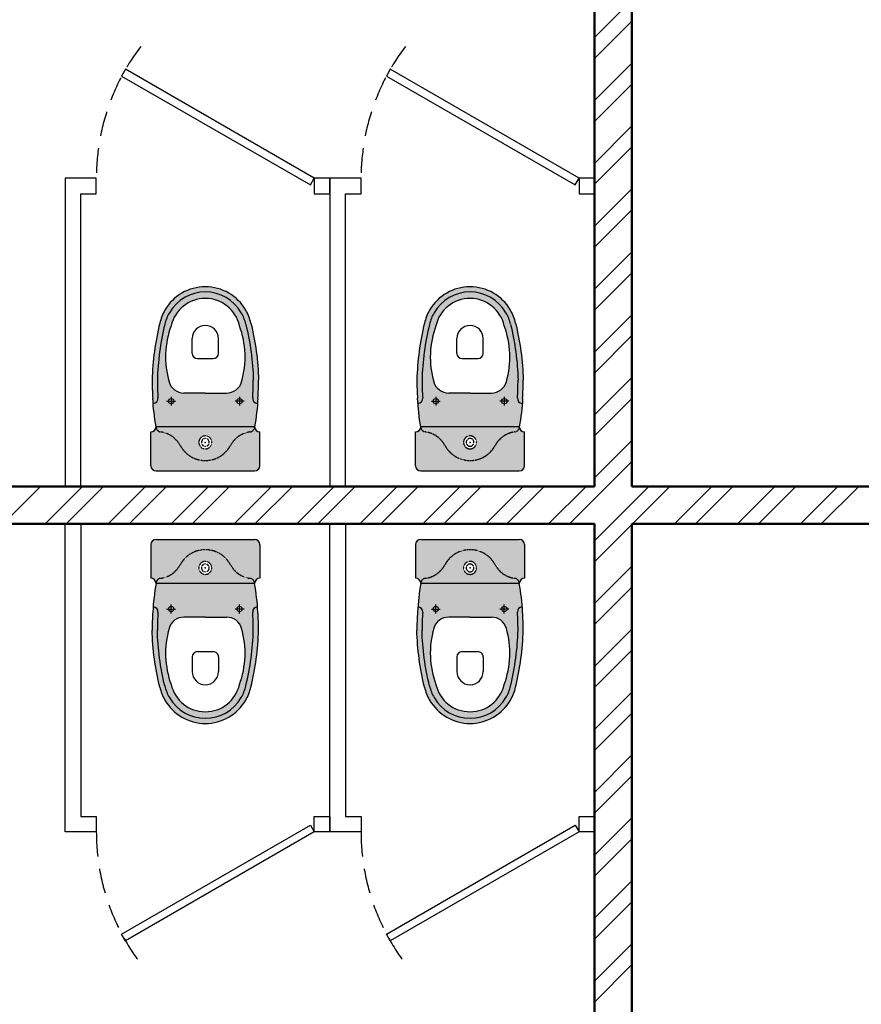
# Model space of a CAD drawing. Header units: millimetres. Extents: x 2063114 to 14983986, y -126020516 to 213791.
# Tile 69 of 256: x 2425006 to 2427709, y -1637100 to -1633937. Entities that reach past the tile are written whole.
import ezdxf

# ---------------------------------------------------------------- set-up
doc = ezdxf.new("R2010")
doc.units = ezdxf.units.MM
doc.linetypes.add('181022_4A$0$Three Roomed_3C$0$HIDDEN2', pattern=[4.7625, 3.175, -1.5875])
doc.linetypes.add('HIDDEN', pattern=[0.375, 0.25, -0.125])
doc.layers.add('сплошная_толстая', color=7, linetype='Continuous', lineweight=50)
doc.layers.add('Штриховка стен', color=7, linetype='Continuous', lineweight=9)

msp = doc.modelspace()

# ---------------------------------------------------------------- hatches: boundary and pattern name
h = msp.add_hatch(color=255)
h.dxf.hatch_style = 1
h.paths.add_polyline_path([(2425732.28896, -1634870.02908, -0.0630146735), (2425746.86843, -1634904.73162, -0.0570982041), (2425773.19837, -1635094.91852, -0.0175442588), (2425771.14864, -1635153.3167, -0.0049626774), (2425770.01125, -1635169.89604, -0.4139970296), (2425754.53115, -1635152.14875, 0.0174843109), (2425756.53987, -1635095.11421, 0.054897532), (2425732.46306, -1634915.72364, 0.0756868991), (2425717.8623, -1634878.35832, 0.2679491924), (2425602.44899, -1634811.72442, 0.2679491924), (2425487.03568, -1634878.35832, 0.0756868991), (2425472.43491, -1634915.72364, 0.054897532), (2425448.3581, -1635095.11421, 0.0174842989), (2425450.36682, -1635152.14871, -0.413997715), (2425434.88673, -1635169.89604, -0.0049626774), (2425433.74934, -1635153.3167, -0.01754426), (2425431.6996, -1635094.91852, -0.0570982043), (2425458.02955, -1634904.73161, -0.0630146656), (2425472.60901, -1634870.02908, -0.2679491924), (2425602.44899, -1634795.06594, -0.2679491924)])
h.paths.add_polyline_path([(2425717.8623, -1634878.35832, -0.0627050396), (2425730.77758, -1634909.04668, -0.0569864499), (2425756.53987, -1635095.11421, -0.0174601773), (2425754.53667, -1635152.07017, 0.4153825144), (2425770.01125, -1635169.89604, -0.0225645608), (2425760.70451, -1635244.84481), (2425444.19346, -1635244.84481, -0.0225645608), (2425434.88673, -1635169.89604, 0.4153818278), (2425450.36131, -1635152.07021, -0.0174601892), (2425448.3581, -1635095.11421, -0.0569864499), (2425474.1204, -1634909.04668, -0.0627050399), (2425487.03568, -1634878.35832, -0.2679491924), (2425602.44899, -1634811.72442, -0.2679491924)])
h.paths.add_polyline_path([(2425712.11781, -1634920.16155, -0.1593862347), (2425718.99727, -1635100.30142, -0.3349655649), (2425670.93872, -1635136.56471), (2425602.44899, -1635136.56471), (2425533.9571, -1635136.56471, -0.3349535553), (2425485.9007, -1635100.30142, -0.1593862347), (2425492.78016, -1634920.16155, -0.3504030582), (2425602.44899, -1634832.54751, -0.3504030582)], flags=16)
h.paths.add_polyline_path([(2425602.44959, -1634919.30036, 0.4142135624), (2425560.20839, -1634961.54144), (2425560.20833, -1635008.97625, 0.4142135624), (2425577.10476, -1635025.87273), (2425627.79412, -1635025.8728, 0.4142135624), (2425644.6906, -1635008.97637), (2425644.69067, -1634961.54168, 0.4142144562)], flags=0)
h.paths.add_polyline_path([(2425712.27625, -1635171.01221, 1), (2425712.27625, -1635154.11576, 1)], flags=16)
h.paths.add_polyline_path([(2425492.62233, -1635171.0119, 1), (2425492.62233, -1635154.11545, 1)], flags=16)
h.paths.add_polyline_path([(2425712.11781, -1634920.16155, -0.1593862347), (2425718.99727, -1635100.30142, -0.3349655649), (2425670.93872, -1635136.56471), (2425602.44899, -1635136.56471), (2425533.9571, -1635136.56471, -0.3349535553), (2425485.9007, -1635100.30142, -0.1593862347), (2425492.78016, -1634920.16155, -0.3504030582), (2425602.44899, -1634832.54751, -0.3504030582)], flags=0)
h = msp.add_hatch(color=255)
h.dxf.hatch_style = 1
h.paths.add_polyline_path([(2426582.28896, -1634870.02908, -0.0630146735), (2426596.86843, -1634904.73162, -0.0570982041), (2426623.19837, -1635094.91852, -0.0175442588), (2426621.14864, -1635153.3167, -0.0049626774), (2426620.01125, -1635169.89604, -0.4139970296), (2426604.53115, -1635152.14875, 0.0174843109), (2426606.53987, -1635095.11421, 0.054897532), (2426582.46306, -1634915.72364, 0.0756868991), (2426567.8623, -1634878.35832, 0.2679491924), (2426452.44899, -1634811.72442, 0.2679491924), (2426337.03568, -1634878.35832, 0.0756868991), (2426322.43491, -1634915.72364, 0.054897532), (2426298.3581, -1635095.11421, 0.0174842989), (2426300.36682, -1635152.14871, -0.413997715), (2426284.88673, -1635169.89604, -0.0049626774), (2426283.74934, -1635153.3167, -0.01754426), (2426281.6996, -1635094.91852, -0.0570982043), (2426308.02955, -1634904.73161, -0.0630146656), (2426322.60901, -1634870.02908, -0.2679491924), (2426452.44899, -1634795.06594, -0.2679491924)])
h.paths.add_polyline_path([(2426567.8623, -1634878.35832, -0.0627050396), (2426580.77758, -1634909.04668, -0.0569864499), (2426606.53987, -1635095.11421, -0.0174601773), (2426604.53667, -1635152.07017, 0.4153825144), (2426620.01125, -1635169.89604, -0.0225645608), (2426610.70451, -1635244.84481), (2426294.19346, -1635244.84481, -0.0225645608), (2426284.88673, -1635169.89604, 0.4153818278), (2426300.36131, -1635152.07021, -0.0174601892), (2426298.3581, -1635095.11421, -0.0569864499), (2426324.1204, -1634909.04668, -0.0627050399), (2426337.03568, -1634878.35832, -0.2679491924), (2426452.44899, -1634811.72442, -0.2679491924)])
h.paths.add_polyline_path([(2426562.11781, -1634920.16155, -0.1593862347), (2426568.99727, -1635100.30142, -0.3349655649), (2426520.93872, -1635136.56471), (2426452.44899, -1635136.56471), (2426383.9571, -1635136.56471, -0.3349535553), (2426335.9007, -1635100.30142, -0.1593862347), (2426342.78016, -1634920.16155, -0.3504030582), (2426452.44899, -1634832.54751, -0.3504030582)], flags=16)
h.paths.add_polyline_path([(2426452.44959, -1634919.30036, 0.4142135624), (2426410.20839, -1634961.54144), (2426410.20833, -1635008.97625, 0.4142135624), (2426427.10476, -1635025.87273), (2426477.79412, -1635025.8728, 0.4142135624), (2426494.6906, -1635008.97637), (2426494.69067, -1634961.54168, 0.4142144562)], flags=0)
h.paths.add_polyline_path([(2426562.27625, -1635171.01221, 1), (2426562.27625, -1635154.11576, 1)], flags=16)
h.paths.add_polyline_path([(2426342.62233, -1635171.0119, 1), (2426342.62233, -1635154.11545, 1)], flags=16)
h.paths.add_polyline_path([(2426562.11781, -1634920.16155, -0.1593862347), (2426568.99727, -1635100.30142, -0.3349655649), (2426520.93872, -1635136.56471), (2426452.44899, -1635136.56471), (2426383.9571, -1635136.56471, -0.3349535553), (2426335.9007, -1635100.30142, -0.1593862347), (2426342.78016, -1634920.16155, -0.3504030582), (2426452.44899, -1634832.54751, -0.3504030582)], flags=0)
h = msp.add_hatch(color=255)
h.dxf.hatch_style = 1
h.paths.add_polyline_path([(2425760.70451, -1635244.84481, -0.3775308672), (2425746.15343, -1635261.36945, 0.2428221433), (2425683.24211, -1635304.712, -0.2766753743), (2425602.44899, -1635353.1249, -0.2766720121), (2425521.65641, -1635304.71301, 0.2428271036), (2425458.74413, -1635261.36939, -0.3775237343), (2425444.19346, -1635244.84481)])
h.paths.add_polyline_path([(2425602.44899, -1635273.99714, 1), (2425602.44899, -1635315.64333, 1)], flags=0)
h.paths.add_polyline_path([(2425602.44899, -1635282.32638, 1), (2425602.44899, -1635307.31409, 1)], flags=0)
h.paths.add_polyline_path([(2425602.44899, -1635282.32638, -1), (2425602.44899, -1635307.31409, -1)], flags=0)
h.paths.add_polyline_path([(2425602.44899, -1635315.64333, -1), (2425602.44899, -1635273.99714, -1)], flags=16)
h.paths.add_polyline_path([(2425683.24211, -1635304.712, -0.2428218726), (2425746.15335, -1635261.36946, 0.3775159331), (2425760.70451, -1635244.84576, 0.4141967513), (2425777.36299, -1635261.50328), (2425777.36299, -1635369.78434, -0.4142030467), (2425760.70415, -1635386.44186), (2425444.1931, -1635386.44186, -0.4142240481), (2425427.53498, -1635369.78242), (2425427.53498, -1635261.50328, 0.4141967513), (2425444.19346, -1635244.84576, 0.3775216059), (2425458.74495, -1635261.3695, -0.2428171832), (2425521.65533, -1635304.71099, 0.2766787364), (2425602.44899, -1635353.1249, 0.2766753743)])
h = msp.add_hatch(color=255)
h.dxf.hatch_style = 1
h.paths.add_polyline_path([(2426610.70451, -1635244.84481, -0.3775308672), (2426596.15343, -1635261.36945, 0.2428221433), (2426533.24211, -1635304.712, -0.2766753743), (2426452.44899, -1635353.1249, -0.2766720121), (2426371.65641, -1635304.71301, 0.2428271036), (2426308.74413, -1635261.36939, -0.3775237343), (2426294.19346, -1635244.84481)])
h.paths.add_polyline_path([(2426452.44899, -1635273.99714, 1), (2426452.44899, -1635315.64333, 1)], flags=0)
h.paths.add_polyline_path([(2426452.44899, -1635282.32638, 1), (2426452.44899, -1635307.31409, 1)], flags=0)
h.paths.add_polyline_path([(2426452.44899, -1635282.32638, -1), (2426452.44899, -1635307.31409, -1)], flags=0)
h.paths.add_polyline_path([(2426452.44899, -1635315.64333, -1), (2426452.44899, -1635273.99714, -1)], flags=16)
h.paths.add_polyline_path([(2426533.24211, -1635304.712, -0.2428218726), (2426596.15335, -1635261.36946, 0.3775159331), (2426610.70451, -1635244.84576, 0.4141967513), (2426627.36299, -1635261.50328), (2426627.36299, -1635369.78434, -0.4142030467), (2426610.70415, -1635386.44186), (2426294.1931, -1635386.44186, -0.4142240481), (2426277.53498, -1635369.78242), (2426277.53498, -1635261.50328, 0.4141967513), (2426294.19346, -1635244.84576, 0.3775216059), (2426308.74495, -1635261.3695, -0.2428171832), (2426371.65533, -1635304.71099, 0.2766787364), (2426452.44899, -1635353.1249, 0.2766753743)])
h = msp.add_hatch(color=255)
h.dxf.hatch_style = 1
h.paths.add_polyline_path([(2425760.70451, -1635748.03888, 0.3775308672), (2425746.15343, -1635731.51424, -0.2428221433), (2425683.24211, -1635688.17169, 0.2766753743), (2425602.44899, -1635639.75878, 0.2766720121), (2425521.65641, -1635688.17068, -0.2428271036), (2425458.74413, -1635731.51429, 0.3775237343), (2425444.19346, -1635748.03888)])
h.paths.add_polyline_path([(2425602.44899, -1635718.88654, -1), (2425602.44899, -1635677.24035, -1)], flags=0)
h.paths.add_polyline_path([(2425602.44899, -1635710.5573, -1), (2425602.44899, -1635685.56959, -1)], flags=0)
h.paths.add_polyline_path([(2425602.44899, -1635710.5573, 1), (2425602.44899, -1635685.56959, 1)], flags=0)
h.paths.add_polyline_path([(2425602.44899, -1635677.24035, 1), (2425602.44899, -1635718.88654, 1)], flags=16)
h.paths.add_polyline_path([(2425683.24211, -1635688.17169, 0.2428218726), (2425746.15335, -1635731.51423, -0.3775159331), (2425760.70451, -1635748.03792, -0.4141967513), (2425777.36299, -1635731.3804), (2425777.36299, -1635623.09934, 0.4142030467), (2425760.70415, -1635606.44183), (2425444.1931, -1635606.44183, 0.4142240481), (2425427.53498, -1635623.10126), (2425427.53498, -1635731.3804, -0.4141967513), (2425444.19346, -1635748.03792, -0.3775216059), (2425458.74495, -1635731.51418, 0.2428171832), (2425521.65533, -1635688.17269, -0.2766787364), (2425602.44899, -1635639.75878, -0.2766753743)])
h = msp.add_hatch(color=255)
h.dxf.hatch_style = 1
h.paths.add_polyline_path([(2426610.70451, -1635748.03888, 0.3775308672), (2426596.15343, -1635731.51424, -0.2428221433), (2426533.24211, -1635688.17169, 0.2766753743), (2426452.44899, -1635639.75878, 0.2766720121), (2426371.65641, -1635688.17068, -0.2428271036), (2426308.74413, -1635731.51429, 0.3775237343), (2426294.19346, -1635748.03888)])
h.paths.add_polyline_path([(2426452.44899, -1635718.88654, -1), (2426452.44899, -1635677.24035, -1)], flags=0)
h.paths.add_polyline_path([(2426452.44899, -1635710.5573, -1), (2426452.44899, -1635685.56959, -1)], flags=0)
h.paths.add_polyline_path([(2426452.44899, -1635710.5573, 1), (2426452.44899, -1635685.56959, 1)], flags=0)
h.paths.add_polyline_path([(2426452.44899, -1635677.24035, 1), (2426452.44899, -1635718.88654, 1)], flags=16)
h.paths.add_polyline_path([(2426533.24211, -1635688.17169, 0.2428218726), (2426596.15335, -1635731.51423, -0.3775159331), (2426610.70451, -1635748.03792, -0.4141967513), (2426627.36299, -1635731.3804), (2426627.36299, -1635623.09934, 0.4142030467), (2426610.70415, -1635606.44183), (2426294.1931, -1635606.44183, 0.4142240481), (2426277.53498, -1635623.10126), (2426277.53498, -1635731.3804, -0.4141967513), (2426294.19346, -1635748.03792, -0.3775216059), (2426308.74495, -1635731.51418, 0.2428171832), (2426371.65533, -1635688.17269, -0.2766787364), (2426452.44899, -1635639.75878, -0.2766753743)])
h = msp.add_hatch(color=255)
h.dxf.hatch_style = 1
h.paths.add_polyline_path([(2425732.28896, -1636122.8546, 0.0630146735), (2425746.86843, -1636088.15207, 0.0570982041), (2425773.19837, -1635897.96516, 0.0175442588), (2425771.14864, -1635839.56699, 0.0049626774), (2425770.01125, -1635822.98765, 0.4139970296), (2425754.53115, -1635840.73493, -0.0174843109), (2425756.53987, -1635897.76947, -0.054897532), (2425732.46306, -1636077.16004, -0.0756868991), (2425717.8623, -1636114.52536, -0.2679491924), (2425602.44899, -1636181.15927, -0.2679491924), (2425487.03568, -1636114.52536, -0.0756868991), (2425472.43491, -1636077.16004, -0.054897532), (2425448.3581, -1635897.76947, -0.0174842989), (2425450.36682, -1635840.73497, 0.413997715), (2425434.88673, -1635822.98765, 0.0049626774), (2425433.74934, -1635839.56699, 0.01754426), (2425431.6996, -1635897.96517, 0.0570982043), (2425458.02955, -1636088.15207, 0.0630146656), (2425472.60901, -1636122.8546, 0.2679491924), (2425602.44899, -1636197.81774, 0.2679491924)])
h.paths.add_polyline_path([(2425717.8623, -1636114.52536, 0.0627050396), (2425730.77758, -1636083.83701, 0.0569864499), (2425756.53987, -1635897.76947, 0.0174601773), (2425754.53667, -1635840.81351, -0.4153825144), (2425770.01125, -1635822.98765, 0.0225645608), (2425760.70451, -1635748.03888), (2425444.19346, -1635748.03888, 0.0225645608), (2425434.88673, -1635822.98765, -0.4153818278), (2425450.36131, -1635840.81347, 0.0174601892), (2425448.3581, -1635897.76947, 0.0569864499), (2425474.1204, -1636083.83701, 0.0627050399), (2425487.03568, -1636114.52536, 0.2679491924), (2425602.44899, -1636181.15927, 0.2679491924)])
h.paths.add_polyline_path([(2425712.11781, -1636072.72213, 0.1593862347), (2425718.99727, -1635892.58226, 0.3349655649), (2425670.93872, -1635856.31897), (2425602.44899, -1635856.31897), (2425533.9571, -1635856.31897, 0.3349535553), (2425485.9007, -1635892.58226, 0.1593862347), (2425492.78016, -1636072.72213, 0.3504030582), (2425602.44899, -1636160.33617, 0.3504030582)], flags=16)
h.paths.add_polyline_path([(2425602.44959, -1636073.58332, -0.4142135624), (2425560.20839, -1636031.34225), (2425560.20833, -1635983.90743, -0.4142135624), (2425577.10476, -1635967.01095), (2425627.79412, -1635967.01088, -0.4142135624), (2425644.6906, -1635983.90731), (2425644.69067, -1636031.342, -0.4142144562)], flags=0)
h.paths.add_polyline_path([(2425712.27625, -1635821.87147, -1), (2425712.27625, -1635838.76793, -1)], flags=16)
h.paths.add_polyline_path([(2425492.62233, -1635821.87178, -1), (2425492.62233, -1635838.76823, -1)], flags=16)
h.paths.add_polyline_path([(2425712.11781, -1636072.72213, 0.1593862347), (2425718.99727, -1635892.58226, 0.3349655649), (2425670.93872, -1635856.31897), (2425602.44899, -1635856.31897), (2425533.9571, -1635856.31897, 0.3349535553), (2425485.9007, -1635892.58226, 0.1593862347), (2425492.78016, -1636072.72213, 0.3504030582), (2425602.44899, -1636160.33617, 0.3504030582)], flags=0)
h = msp.add_hatch(color=255)
h.dxf.hatch_style = 1
h.paths.add_polyline_path([(2426582.28896, -1636122.8546, 0.0630146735), (2426596.86843, -1636088.15207, 0.0570982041), (2426623.19837, -1635897.96516, 0.0175442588), (2426621.14864, -1635839.56699, 0.0049626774), (2426620.01125, -1635822.98765, 0.4139970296), (2426604.53115, -1635840.73493, -0.0174843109), (2426606.53987, -1635897.76947, -0.054897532), (2426582.46306, -1636077.16004, -0.0756868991), (2426567.8623, -1636114.52536, -0.2679491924), (2426452.44899, -1636181.15927, -0.2679491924), (2426337.03568, -1636114.52536, -0.0756868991), (2426322.43491, -1636077.16004, -0.054897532), (2426298.3581, -1635897.76947, -0.0174842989), (2426300.36682, -1635840.73497, 0.413997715), (2426284.88673, -1635822.98765, 0.0049626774), (2426283.74934, -1635839.56699, 0.01754426), (2426281.6996, -1635897.96517, 0.0570982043), (2426308.02955, -1636088.15207, 0.0630146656), (2426322.60901, -1636122.8546, 0.2679491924), (2426452.44899, -1636197.81774, 0.2679491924)])
h.paths.add_polyline_path([(2426567.8623, -1636114.52536, 0.0627050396), (2426580.77758, -1636083.83701, 0.0569864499), (2426606.53987, -1635897.76947, 0.0174601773), (2426604.53667, -1635840.81351, -0.4153825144), (2426620.01125, -1635822.98765, 0.0225645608), (2426610.70451, -1635748.03888), (2426294.19346, -1635748.03888, 0.0225645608), (2426284.88673, -1635822.98765, -0.4153818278), (2426300.36131, -1635840.81347, 0.0174601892), (2426298.3581, -1635897.76947, 0.0569864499), (2426324.1204, -1636083.83701, 0.0627050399), (2426337.03568, -1636114.52536, 0.2679491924), (2426452.44899, -1636181.15927, 0.2679491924)])
h.paths.add_polyline_path([(2426562.11781, -1636072.72213, 0.1593862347), (2426568.99727, -1635892.58226, 0.3349655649), (2426520.93872, -1635856.31897), (2426452.44899, -1635856.31897), (2426383.9571, -1635856.31897, 0.3349535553), (2426335.9007, -1635892.58226, 0.1593862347), (2426342.78016, -1636072.72213, 0.3504030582), (2426452.44899, -1636160.33617, 0.3504030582)], flags=16)
h.paths.add_polyline_path([(2426452.44959, -1636073.58332, -0.4142135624), (2426410.20839, -1636031.34225), (2426410.20833, -1635983.90743, -0.4142135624), (2426427.10476, -1635967.01095), (2426477.79412, -1635967.01088, -0.4142135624), (2426494.6906, -1635983.90731), (2426494.69067, -1636031.342, -0.4142144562)], flags=0)
h.paths.add_polyline_path([(2426562.27625, -1635821.87147, -1), (2426562.27625, -1635838.76793, -1)], flags=16)
h.paths.add_polyline_path([(2426342.62233, -1635821.87178, -1), (2426342.62233, -1635838.76823, -1)], flags=16)
h.paths.add_polyline_path([(2426562.11781, -1636072.72213, 0.1593862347), (2426568.99727, -1635892.58226, 0.3349655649), (2426520.93872, -1635856.31897), (2426452.44899, -1635856.31897), (2426383.9571, -1635856.31897, 0.3349535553), (2426335.9007, -1635892.58226, 0.1593862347), (2426342.78016, -1636072.72213, 0.3504030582), (2426452.44899, -1636160.33617, 0.3504030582)], flags=0)

# ---------------------------------------------------------------- linework, layer by layer
at = {"ltscale": 150}
for p, q in [((2425346.2312, -1634096.44186), (2425333.7312, -1634118.09249)), ((2425333.7312, -1634118.09249), (2425939.94899, -1634468.09249)), ((2425952.44899, -1634446.44186), (2425346.2312, -1634096.44186)), ((2426196.2312, -1634096.44186), (2426183.7312, -1634118.09249)), ((2426183.7312, -1634118.09249), (2426789.94899, -1634468.09249)), ((2426802.44899, -1634446.44186), (2426196.2312, -1634096.44186)), ((2425252.44899, -1634446.44186), (2425152.44899, -1634446.44186)), ((2425152.44899, -1634446.44186), (2425152.44899, -1635436.44186)), ((2425252.44899, -1634496.44186), (2425252.44899, -1634446.44186)), ((2425939.94899, -1634468.09249), (2425952.44899, -1634446.44186)), ((2426002.44899, -1634446.44186), (2425952.44899, -1634446.44186)), ((2425952.44899, -1634446.44186), (2425952.44899, -1634496.44186)), ((2426102.44899, -1634446.44186), (2426002.44899, -1634446.44186)), ((2426002.44899, -1634446.44186), (2426002.44899, -1635436.44186)), ((2426002.44899, -1634496.44186), (2426002.44899, -1634446.44186)), ((2426102.44899, -1634496.44186), (2426102.44899, -1634446.44186)), ((2426789.94899, -1634468.09249), (2426802.44899, -1634446.44186)), ((2426852.44899, -1634446.44186), (2426802.44899, -1634446.44186)), ((2426802.44899, -1634446.44186), (2426802.44899, -1634496.44186)), ((2426852.44899, -1634496.44186), (2426852.44899, -1634446.44186)), ((2425202.44899, -1635436.44186), (2425202.44899, -1634496.44186)), ((2425202.44899, -1634496.44186), (2425252.44899, -1634496.44186)), ((2425952.44899, -1634496.44186), (2426002.44899, -1634496.44186)), ((2426052.44899, -1635436.44186), (2426052.44899, -1634496.44186)), ((2426052.44899, -1634496.44186), (2426102.44899, -1634496.44186)), ((2426802.44899, -1634496.44186), (2426852.44899, -1634496.44186)), ((2425152.44899, -1635436.44186), (2425202.44899, -1635436.44186)), ((2426002.44899, -1635436.44186), (2426052.44899, -1635436.44186)), ((2425152.44899, -1636546.44183), (2425152.44899, -1635556.44183)), ((2425152.44899, -1635556.44183), (2425202.44899, -1635556.44183)), ((2425202.44899, -1635556.44183), (2425202.44899, -1636496.44183)), ((2426002.44899, -1636546.44183), (2426002.44899, -1635556.44183)), ((2426002.44899, -1635556.44183), (2426052.44899, -1635556.44183)), ((2426052.44899, -1635556.44183), (2426052.44899, -1636496.44183)), ((2425202.44899, -1636496.44183), (2425252.44899, -1636496.44183)), ((2425252.44899, -1636496.44183), (2425252.44899, -1636546.44183)), ((2425333.7312, -1636874.79119), (2425939.94899, -1636524.79119)), ((2425939.94899, -1636524.79119), (2425952.44899, -1636546.44183)), ((2425952.44899, -1636546.44183), (2425952.44899, -1636496.44183)), ((2425952.44899, -1636496.44183), (2426002.44899, -1636496.44183)), ((2426002.44899, -1636496.44183), (2426002.44899, -1636546.44183)), ((2426052.44899, -1636496.44183), (2426102.44899, -1636496.44183)), ((2426102.44899, -1636496.44183), (2426102.44899, -1636546.44183)), ((2426183.7312, -1636874.79119), (2426789.94899, -1636524.79119)), ((2426789.94899, -1636524.79119), (2426802.44899, -1636546.44183)), ((2426802.44899, -1636546.44183), (2426802.44899, -1636496.44183)), ((2426802.44899, -1636496.44183), (2426852.44899, -1636496.44183)), ((2426852.44899, -1636496.44183), (2426852.44899, -1636546.44183)), ((2425252.44899, -1636546.44183), (2425152.44899, -1636546.44183)), ((2425952.44899, -1636546.44183), (2425346.2312, -1636896.44183)), ((2426002.44899, -1636546.44183), (2425952.44899, -1636546.44183)), ((2426102.44899, -1636546.44183), (2426002.44899, -1636546.44183)), ((2426802.44899, -1636546.44183), (2426196.2312, -1636896.44183)), ((2426852.44899, -1636546.44183), (2426802.44899, -1636546.44183)), ((2425346.2312, -1636896.44183), (2425333.7312, -1636874.79119)), ((2426196.2312, -1636896.44183), (2426183.7312, -1636874.79119))]:
    msp.add_line(p, q, dxfattribs=at)
at = {"color": 0}
for p, q in [((2425560.20833, -1635008.97625), (2425560.20839, -1634961.54144)), ((2425644.6906, -1635008.97637), (2425644.69067, -1634961.54155)), ((2426410.20833, -1635008.97625), (2426410.20839, -1634961.54144)), ((2426494.6906, -1635008.97637), (2426494.69067, -1634961.54155)), ((2425577.10476, -1635025.87273), (2425627.79412, -1635025.8728)), ((2426427.10476, -1635025.87273), (2426477.79412, -1635025.8728)), ((2425478.26035, -1635162.56366), (2425506.98432, -1635162.5637)), ((2425492.62235, -1635148.20169), (2425492.62231, -1635176.92566)), ((2425602.44899, -1635136.56471), (2425533.95818, -1635136.56471)), ((2425602.44899, -1635136.56471), (2425670.9398, -1635136.56471)), ((2425726.63823, -1635162.564), (2425697.91426, -1635162.56396)), ((2425712.27627, -1635148.202), (2425712.27623, -1635176.92597)), ((2426328.26035, -1635162.56366), (2426356.98432, -1635162.5637)), ((2426342.62235, -1635148.20169), (2426342.62231, -1635176.92566)), ((2426452.44899, -1635136.56471), (2426383.95818, -1635136.56471)), ((2426452.44899, -1635136.56471), (2426520.9398, -1635136.56471)), ((2426576.63823, -1635162.564), (2426547.91426, -1635162.56396)), ((2426562.27627, -1635148.202), (2426562.27623, -1635176.92597)), ((2425760.70451, -1635244.84481), (2425444.19346, -1635244.84481)), ((2426610.70451, -1635244.84481), (2426294.19346, -1635244.84481)), ((2425427.53498, -1635369.78338), (2425427.53498, -1635261.50328)), ((2425427.53498, -1635369.78338), (2425427.53498, -1635261.50328)), ((2425777.36299, -1635369.78338), (2425777.36299, -1635261.50328)), ((2426277.53498, -1635369.78338), (2426277.53498, -1635261.50328)), ((2426277.53498, -1635369.78338), (2426277.53498, -1635261.50328)), ((2426627.36299, -1635369.78338), (2426627.36299, -1635261.50328)), ((2425444.19346, -1635386.44186), (2425760.70451, -1635386.44186)), ((2426294.19346, -1635386.44186), (2426610.70451, -1635386.44186)), ((2425444.19346, -1635606.44183), (2425760.70451, -1635606.44183)), ((2426294.19346, -1635606.44183), (2426610.70451, -1635606.44183)), ((2425427.53498, -1635623.1003), (2425427.53498, -1635731.3804)), ((2425427.53498, -1635623.1003), (2425427.53498, -1635731.3804)), ((2425777.36299, -1635623.1003), (2425777.36299, -1635731.3804)), ((2426277.53498, -1635623.1003), (2426277.53498, -1635731.3804)), ((2426277.53498, -1635623.1003), (2426277.53498, -1635731.3804)), ((2426627.36299, -1635623.1003), (2426627.36299, -1635731.3804)), ((2425760.70451, -1635748.03888), (2425444.19346, -1635748.03888)), ((2426610.70451, -1635748.03888), (2426294.19346, -1635748.03888)), ((2425492.62235, -1635844.68199), (2425492.62231, -1635815.95802)), ((2425712.27627, -1635844.68168), (2425712.27623, -1635815.95771)), ((2426342.62235, -1635844.68199), (2426342.62231, -1635815.95802)), ((2426562.27627, -1635844.68168), (2426562.27623, -1635815.95771)), ((2425478.26035, -1635830.32003), (2425506.98432, -1635830.31999)), ((2425602.44899, -1635856.31897), (2425533.95818, -1635856.31897)), ((2425602.44899, -1635856.31897), (2425670.9398, -1635856.31897)), ((2425726.63823, -1635830.31968), (2425697.91426, -1635830.31972)), ((2426328.26035, -1635830.32003), (2426356.98432, -1635830.31999)), ((2426452.44899, -1635856.31897), (2426383.95818, -1635856.31897)), ((2426452.44899, -1635856.31897), (2426520.9398, -1635856.31897)), ((2426576.63823, -1635830.31968), (2426547.91426, -1635830.31972)), ((2425560.20833, -1635983.90743), (2425560.20839, -1636031.34225)), ((2425577.10476, -1635967.01095), (2425627.79412, -1635967.01088)), ((2425644.6906, -1635983.90731), (2425644.69067, -1636031.34213)), ((2426410.20833, -1635983.90743), (2426410.20839, -1636031.34225)), ((2426427.10476, -1635967.01095), (2426477.79412, -1635967.01088)), ((2426494.6906, -1635983.90731), (2426494.69067, -1636031.34213))]:
    msp.add_line(p, q, dxfattribs=at)
for points in [[(2425456.22388, -1634911.88466, 0.0549045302), (2425431.6996, -1635094.91852, 0.0549045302)], [(2425748.67409, -1634911.88466, -0.0549045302), (2425773.19837, -1635094.91852, -0.0549045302)], [(2426306.22388, -1634911.88466, 0.0549045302), (2426281.6996, -1635094.91852, 0.0549045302)], [(2426598.67409, -1634911.88466, -0.0549045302), (2426623.19837, -1635094.91852, -0.0549045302)], [(2425472.39337, -1634915.89122, 0.0549045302), (2425448.35348, -1635095.30988, 0.0549045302)], [(2425732.5046, -1634915.89122, -0.0549045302), (2425756.54449, -1635095.30988, -0.0549045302)], [(2426322.39337, -1634915.89122, 0.0549045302), (2426298.35348, -1635095.30988, 0.0549045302)], [(2426582.5046, -1634915.89122, -0.0549045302), (2426606.54449, -1635095.30988, -0.0549045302)], [(2425444.19346, -1635244.84481, -0.027530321), (2425433.74934, -1635153.3167, -0.027530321)], [(2425602.44899, -1635136.56471), (2425535.81508, -1635136.56471, 0.7043924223)], [(2425602.44899, -1635136.56471), (2425669.08289, -1635136.56471, -0.7043924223)], [(2425771.14864, -1635153.3167, -0.027530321), (2425760.70451, -1635244.84481, -0.027530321)], [(2426294.19346, -1635244.84481, -0.027530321), (2426283.74934, -1635153.3167, -0.027530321)], [(2426452.44899, -1635136.56471), (2426385.81508, -1635136.56471, 0.7043924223)], [(2426452.44899, -1635136.56471), (2426519.08289, -1635136.56471, -0.7043924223)], [(2426621.14864, -1635153.3167, -0.027530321), (2426610.70451, -1635244.84481, -0.027530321)], [(2425444.19346, -1635748.03888, 0.027530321), (2425433.74934, -1635839.56699, 0.027530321)], [(2425771.14864, -1635839.56699, 0.027530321), (2425760.70451, -1635748.03888, 0.027530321)], [(2426294.19346, -1635748.03888, 0.027530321), (2426283.74934, -1635839.56699, 0.027530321)], [(2426621.14864, -1635839.56699, 0.027530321), (2426610.70451, -1635748.03888, 0.027530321)], [(2425602.44899, -1635856.31897), (2425535.81508, -1635856.31897, -0.7043924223)], [(2425602.44899, -1635856.31897), (2425669.08289, -1635856.31897, 0.7043924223)], [(2426452.44899, -1635856.31897), (2426385.81508, -1635856.31897, -0.7043924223)], [(2426452.44899, -1635856.31897), (2426519.08289, -1635856.31897, 0.7043924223)], [(2425456.22388, -1636080.99903, -0.0549045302), (2425431.6996, -1635897.96517, -0.0549045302)], [(2425472.39337, -1636076.99246, -0.0549045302), (2425448.35348, -1635897.5738, -0.0549045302)], [(2425732.5046, -1636076.99246, 0.0549045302), (2425756.54449, -1635897.5738, 0.0549045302)], [(2425748.67409, -1636080.99903, 0.0549045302), (2425773.19837, -1635897.96517, 0.0549045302)], [(2426306.22388, -1636080.99903, -0.0549045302), (2426281.6996, -1635897.96517, -0.0549045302)], [(2426322.39337, -1636076.99246, -0.0549045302), (2426298.35348, -1635897.5738, -0.0549045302)], [(2426582.5046, -1636076.99246, 0.0549045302), (2426606.54449, -1635897.5738, 0.0549045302)], [(2426598.67409, -1636080.99903, 0.0549045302), (2426623.19837, -1635897.96517, 0.0549045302)]]:
    msp.add_lwpolyline(points, format="xyb", dxfattribs=at)
for centre in [(2425492.62233, -1635162.56368), (2425712.27625, -1635162.56398), (2426342.62233, -1635162.56368), (2426562.27625, -1635162.56398), (2425492.62233, -1635830.32001), (2425712.27625, -1635830.3197), (2426342.62233, -1635830.32001), (2426562.27625, -1635830.3197)]:
    msp.add_circle(centre, 8.44823, dxfattribs=at)
at = {"linetype": '181022_4A$0$Three Roomed_3C$0$HIDDEN2', "ltscale": 25}
for centre, start, end in [((2425952.44899, -1634446.44186), 142.80122463, 180), ((2426802.44899, -1634446.44186), 142.80122463, 180), ((2425952.44899, -1636546.44183), 180, 217.19877537), ((2426802.44899, -1636546.44183), 180, 217.19877537)]:
    msp.add_arc(centre, 700, start, end, dxfattribs=at)
at = {"color": 0}
for centre, radius, start, end in [((2425602.44899, -1634944.99223), 149.92629, 90, 149.99999999), ((2425602.44899, -1634944.99223), 133.26781, 90, 149.99999999), ((2425602.44899, -1634944.99223), 149.92629, 30.00000001, 90), ((2425602.44899, -1634944.99223), 133.26781, 30.00000001, 90), ((2426452.44899, -1634944.99223), 149.92629, 90, 149.99999999), ((2426452.44899, -1634944.99223), 133.26781, 90, 149.99999999), ((2426452.44899, -1634944.99223), 149.92629, 30.00000001, 90), ((2426452.44899, -1634944.99223), 133.26781, 30.00000001, 90), ((2425602.44899, -1634944.99223), 112.44472, 90, 167.24246783), ((2425602.44899, -1634944.99223), 112.44472, 12.75753217, 90), ((2426452.44899, -1634944.99223), 112.44472, 90, 167.24246783), ((2426452.44899, -1634944.99223), 112.44472, 12.75753217, 90), ((2425602.44899, -1634944.99223), 149.92629, 149.99999999, 167.24246783), ((2425602.44899, -1634944.99223), 133.26781, 149.99999999, 167.24246783), ((2425602.44899, -1634944.99223), 133.26781, 12.75753217, 30.00000001), ((2425602.44899, -1634944.99223), 149.92629, 12.75753217, 30.00000001), ((2426452.44899, -1634944.99223), 149.92629, 149.99999999, 167.24246783), ((2426452.44899, -1634944.99223), 133.26781, 149.99999999, 167.24246783), ((2426452.44899, -1634944.99223), 133.26781, 12.75753217, 30.00000001), ((2426452.44899, -1634944.99223), 149.92629, 12.75753217, 30.00000001), ((2425764.71491, -1635020.74791), 289.94159, 159.70099418, 195.9249352), ((2425602.44953, -1634961.5415), 42.24114, 89.9999198, 179.9999198), ((2425602.44953, -1634961.5415), 42.24114, 359.9999198, 89.9999198), ((2425440.18306, -1635020.74791), 289.94159, 344.0750648, 20.29900582), ((2426614.71491, -1635020.74791), 289.94159, 159.70099418, 195.9249352), ((2426452.44953, -1634961.5415), 42.24114, 89.9999198, 179.9999198), ((2426452.44953, -1634961.5415), 42.24114, 359.9999198, 89.9999198), ((2426290.18306, -1635020.74791), 289.94159, 344.0750648, 20.29900582), ((2425577.10478, -1635008.97628), 16.89645, 179.9999198, 269.9999198), ((2425627.79415, -1635008.97635), 16.89645, 269.9999198, 359.9999198), ((2426427.10478, -1635008.97628), 16.89645, 179.9999198, 269.9999198), ((2426477.79415, -1635008.97635), 16.89645, 269.9999198, 359.9999198), ((2426264.62343, -1635094.91852), 832.92383, 180, 184.02043562), ((2426264.62343, -1635094.91852), 816.26535, 180, 184.02043562), ((2425533.95818, -1635086.58928), 49.97543, 195.9249352, 270), ((2425670.9398, -1635086.58928), 49.97543, 270, 344.0750648), ((2424940.27454, -1635094.91852), 816.26535, 355.97956438, 0), ((2424940.27454, -1635094.91852), 832.92383, 355.97956438, 0), ((2427114.62343, -1635094.91852), 832.92383, 180, 184.02043562), ((2427114.62343, -1635094.91852), 816.26535, 180, 184.02043562), ((2426383.95818, -1635086.58928), 49.97543, 195.9249352, 270), ((2426520.9398, -1635086.58928), 49.97543, 270, 344.0750648), ((2425790.27454, -1635094.91852), 816.26535, 355.97956438, 0), ((2425790.27454, -1635094.91852), 832.92383, 355.97956438, 0), ((2425433.74657, -1635153.27662), 16.65848, 274.5904765, 3.88227236), ((2425771.1514, -1635153.27662), 16.65848, 176.11772764, 265.4095235), ((2426283.74657, -1635153.27662), 16.65848, 274.5904765, 3.88227236), ((2426621.1514, -1635153.27662), 16.65848, 176.11772764, 265.4095235), ((2425427.53498, -1635244.84481), 16.65848, 270, 0), ((2425777.36299, -1635244.84481), 16.65848, 180, 270), ((2426277.53498, -1635244.84481), 16.65848, 270, 0), ((2426627.36299, -1635244.84481), 16.65848, 180, 270), ((2425444.19346, -1635369.78338), 16.65848, 180, 270), ((2425760.70451, -1635369.78338), 16.65848, 270, 0), ((2426294.19346, -1635369.78338), 16.65848, 180, 270), ((2426610.70451, -1635369.78338), 16.65848, 270, 0), ((2425444.19346, -1635623.1003), 16.65848, 90, 180), ((2425760.70451, -1635623.1003), 16.65848, 0, 90), ((2426294.19346, -1635623.1003), 16.65848, 90, 180), ((2426610.70451, -1635623.1003), 16.65848, 0, 90), ((2425427.53498, -1635748.03888), 16.65848, 0, 90), ((2425777.36299, -1635748.03888), 16.65848, 90, 180), ((2426277.53498, -1635748.03888), 16.65848, 0, 90), ((2426627.36299, -1635748.03888), 16.65848, 90, 180), ((2425433.74657, -1635839.60706), 16.65848, 356.11772764, 85.4095235), ((2425771.1514, -1635839.60706), 16.65848, 94.5904765, 183.88227236), ((2426283.74657, -1635839.60706), 16.65848, 356.11772764, 85.4095235), ((2426621.1514, -1635839.60706), 16.65848, 94.5904765, 183.88227236), ((2426264.62343, -1635897.96517), 832.92383, 175.97956438, 180), ((2426264.62343, -1635897.96517), 816.26535, 175.97956438, 180), ((2425533.95818, -1635906.2944), 49.97543, 90, 164.0750648), ((2425670.9398, -1635906.2944), 49.97543, 15.9249352, 90), ((2424940.27454, -1635897.96517), 816.26535, 0, 4.02043562), ((2424940.27454, -1635897.96517), 832.92383, 0, 4.02043562), ((2427114.62343, -1635897.96517), 832.92383, 175.97956438, 180), ((2427114.62343, -1635897.96517), 816.26535, 175.97956438, 180), ((2426383.95818, -1635906.2944), 49.97543, 90, 164.0750648), ((2426520.9398, -1635906.2944), 49.97543, 15.9249352, 90), ((2425790.27454, -1635897.96517), 816.26535, 0, 4.02043562), ((2425790.27454, -1635897.96517), 832.92383, 0, 4.02043562), ((2425764.71491, -1635972.13578), 289.94159, 164.0750648, 200.29900582), ((2425440.18306, -1635972.13578), 289.94159, 339.70099418, 15.9249352), ((2426614.71491, -1635972.13578), 289.94159, 164.0750648, 200.29900582), ((2426290.18306, -1635972.13578), 289.94159, 339.70099418, 15.9249352), ((2425577.10478, -1635983.9074), 16.89645, 90.0000802, 180.0000802), ((2425627.79415, -1635983.90733), 16.89645, 0.0000802, 90.0000802), ((2426427.10478, -1635983.9074), 16.89645, 90.0000802, 180.0000802), ((2426477.79415, -1635983.90733), 16.89645, 0.0000802, 90.0000802), ((2425602.44953, -1636031.34219), 42.24114, 180.0000802, 270.0000802), ((2425602.44953, -1636031.34219), 42.24114, 270.0000802, 0.0000802), ((2426452.44953, -1636031.34219), 42.24114, 180.0000802, 270.0000802), ((2426452.44953, -1636031.34219), 42.24114, 270.0000802, 0.0000802), ((2425602.44899, -1636047.89146), 149.92629, 192.75753217, 210.00000001), ((2425602.44899, -1636047.89146), 133.26781, 192.75753217, 210.00000001), ((2425602.44899, -1636047.89146), 112.44472, 192.75753217, 270), ((2425602.44899, -1636047.89146), 112.44472, 270, 347.24246783), ((2425602.44899, -1636047.89146), 133.26781, 329.99999999, 347.24246783), ((2425602.44899, -1636047.89146), 149.92629, 329.99999999, 347.24246783), ((2426452.44899, -1636047.89146), 149.92629, 192.75753217, 210.00000001), ((2426452.44899, -1636047.89146), 133.26781, 192.75753217, 210.00000001), ((2426452.44899, -1636047.89146), 112.44472, 192.75753217, 270), ((2426452.44899, -1636047.89146), 112.44472, 270, 347.24246783), ((2426452.44899, -1636047.89146), 133.26781, 329.99999999, 347.24246783), ((2426452.44899, -1636047.89146), 149.92629, 329.99999999, 347.24246783), ((2425602.44899, -1636047.89146), 133.26781, 210.00000001, 270), ((2425602.44899, -1636047.89146), 133.26781, 270, 329.99999999), ((2426452.44899, -1636047.89146), 133.26781, 210.00000001, 270), ((2426452.44899, -1636047.89146), 133.26781, 270, 329.99999999), ((2425602.44899, -1636047.89146), 149.92629, 210.00000001, 270), ((2425602.44899, -1636047.89146), 149.92629, 270, 329.99999999), ((2426452.44899, -1636047.89146), 149.92629, 210.00000001, 270), ((2426452.44899, -1636047.89146), 149.92629, 270, 329.99999999)]:
    msp.add_arc(centre, radius, start, end, dxfattribs=at)
at = {"color": 0, "linetype": 'HIDDEN'}
for centre, radius, start, end in [((2425460.85194, -1635244.84481), 16.65848, 180, 262.73227852), ((2425460.85194, -1635244.84481), 16.65848, 180, 262.73227852), ((2425744.04604, -1635244.84481), 16.65848, 277.26772148, 0), ((2426310.85194, -1635244.84481), 16.65848, 180, 262.73227852), ((2426310.85194, -1635244.84481), 16.65848, 180, 262.73227852), ((2426594.04604, -1635244.84481), 16.65848, 277.26772148, 0), ((2425448.20757, -1635343.99265), 83.29238, 28.13817661, 82.73227852), ((2425448.20757, -1635343.99265), 83.29238, 28.13817661, 82.73227852), ((2425602.44899, -1635294.82024), 20.8231, 90, 270), ((2425602.44899, -1635294.82024), 20.8231, 90, 270), ((2425602.44899, -1635294.82024), 12.49386, 90, 270), ((2425602.44899, -1635294.82024), 12.49386, 90, 270), ((2425602.44899, -1635294.82024), 20.8231, 270, 90), ((2425602.44899, -1635294.82024), 20.8231, 270, 90), ((2425602.44899, -1635294.82024), 12.49386, 270, 90), ((2425602.44899, -1635294.82024), 12.49386, 270, 90), ((2425756.6904, -1635343.99265), 83.29238, 97.26772148, 151.86182339), ((2426298.20757, -1635343.99265), 83.29238, 28.13817661, 82.73227852), ((2426298.20757, -1635343.99265), 83.29238, 28.13817661, 82.73227852), ((2426452.44899, -1635294.82024), 20.8231, 90, 270), ((2426452.44899, -1635294.82024), 20.8231, 90, 270), ((2426452.44899, -1635294.82024), 12.49386, 90, 270), ((2426452.44899, -1635294.82024), 12.49386, 90, 270), ((2426452.44899, -1635294.82024), 20.8231, 270, 90), ((2426452.44899, -1635294.82024), 20.8231, 270, 90), ((2426452.44899, -1635294.82024), 12.49386, 270, 90), ((2426452.44899, -1635294.82024), 12.49386, 270, 90), ((2426606.6904, -1635343.99265), 83.29238, 97.26772148, 151.86182339), ((2425602.44899, -1635261.50328), 91.62162, 208.13817661, 270), ((2425602.44899, -1635261.50328), 91.62162, 208.13817661, 270), ((2425602.44899, -1635261.50328), 91.62162, 270, 331.86182339), ((2426452.44899, -1635261.50328), 91.62162, 208.13817661, 270), ((2426452.44899, -1635261.50328), 91.62162, 208.13817661, 270), ((2426452.44899, -1635261.50328), 91.62162, 270, 331.86182339), ((2425602.44899, -1635731.3804), 91.62162, 90, 151.86182339), ((2425602.44899, -1635731.3804), 91.62162, 90, 151.86182339), ((2425602.44899, -1635731.3804), 91.62162, 28.13817661, 90), ((2426452.44899, -1635731.3804), 91.62162, 90, 151.86182339), ((2426452.44899, -1635731.3804), 91.62162, 90, 151.86182339), ((2426452.44899, -1635731.3804), 91.62162, 28.13817661, 90), ((2425448.20757, -1635648.89104), 83.29238, 277.26772148, 331.86182339), ((2425448.20757, -1635648.89104), 83.29238, 277.26772148, 331.86182339), ((2425602.44899, -1635698.06345), 20.8231, 90, 270), ((2425602.44899, -1635698.06345), 20.8231, 90, 270), ((2425602.44899, -1635698.06345), 12.49386, 90, 270), ((2425602.44899, -1635698.06345), 12.49386, 90, 270), ((2425602.44899, -1635698.06345), 20.8231, 270, 90), ((2425602.44899, -1635698.06345), 20.8231, 270, 90), ((2425602.44899, -1635698.06345), 12.49386, 270, 90), ((2425602.44899, -1635698.06345), 12.49386, 270, 90), ((2425756.6904, -1635648.89104), 83.29238, 208.13817661, 262.73227852), ((2426298.20757, -1635648.89104), 83.29238, 277.26772148, 331.86182339), ((2426298.20757, -1635648.89104), 83.29238, 277.26772148, 331.86182339), ((2426452.44899, -1635698.06345), 20.8231, 90, 270), ((2426452.44899, -1635698.06345), 20.8231, 90, 270), ((2426452.44899, -1635698.06345), 12.49386, 90, 270), ((2426452.44899, -1635698.06345), 12.49386, 90, 270), ((2426452.44899, -1635698.06345), 20.8231, 270, 90), ((2426452.44899, -1635698.06345), 20.8231, 270, 90), ((2426452.44899, -1635698.06345), 12.49386, 270, 90), ((2426452.44899, -1635698.06345), 12.49386, 270, 90), ((2426606.6904, -1635648.89104), 83.29238, 208.13817661, 262.73227852), ((2425460.85194, -1635748.03888), 16.65848, 97.26772148, 180), ((2425460.85194, -1635748.03888), 16.65848, 97.26772148, 180), ((2425744.04604, -1635748.03888), 16.65848, 0, 82.73227852), ((2426310.85194, -1635748.03888), 16.65848, 97.26772148, 180), ((2426310.85194, -1635748.03888), 16.65848, 97.26772148, 180), ((2426594.04604, -1635748.03888), 16.65848, 0, 82.73227852)]:
    msp.add_arc(centre, radius, start, end, dxfattribs=at)
at = {"color": 0}
for p in [(2425602.44899, -1635294.82024), (2425602.44899, -1635294.82024), (2426452.44899, -1635294.82024), (2426452.44899, -1635294.82024), (2425602.44899, -1635698.06345), (2425602.44899, -1635698.06345), (2426452.44899, -1635698.06345), (2426452.44899, -1635698.06345)]:
    msp.add_point(p, dxfattribs=at)
at = {"layer": 'сплошная_толстая', "ltscale": 150}
for p, q in [((2426852.44899, -1635436.44184), (2426852.44899, -1632536.44184)), ((2426972.44899, -1635436.44184), (2426972.44899, -1632536.44184)), ((2422252.44899, -1635436.44184), (2426852.44899, -1635436.44184)), ((2426972.44899, -1635436.44184), (2432632.44899, -1635436.44184)), ((2422252.44899, -1635556.44184), (2426852.44899, -1635556.44184)), ((2422252.44899, -1635556.44184), (2426852.44899, -1635556.44184)), ((2426852.44899, -1638456.44184), (2426852.44899, -1635556.44184)), ((2426972.44899, -1635556.44184), (2432632.44899, -1635556.44184)), ((2426972.44899, -1638456.44184), (2426972.44899, -1635556.44184))]:
    msp.add_line(p, q, dxfattribs=at)
at = {"layer": 'Штриховка стен', "linetype": 'Continuous', "lineweight": 9}
for p, q in [((2426852.44899, -1633994.43728), (2426972.44899, -1633874.43728)), ((2426852.44899, -1634061.78923), (2426972.44899, -1633941.78923)), ((2426852.44899, -1634196.49305), (2426972.44899, -1634076.49305)), ((2426852.44899, -1634263.845), (2426972.44899, -1634143.845)), ((2426852.44899, -1634398.54881), (2426972.44899, -1634278.54881)), ((2426852.44899, -1634465.90076), (2426972.44899, -1634345.90076)), ((2426852.44899, -1634600.60457), (2426972.44899, -1634480.60457)), ((2426852.44899, -1634667.95652), (2426972.44899, -1634547.95652)), ((2426852.44899, -1634802.66033), (2426972.44899, -1634682.66033)), ((2426852.44899, -1634870.01228), (2426972.44899, -1634750.01228)), ((2426852.44899, -1635004.7161), (2426972.44899, -1634884.7161)), ((2426852.44899, -1635072.06805), (2426972.44899, -1634952.06805)), ((2426852.44899, -1635206.77186), (2426972.44899, -1635086.77186)), ((2426852.44899, -1635274.12381), (2426972.44899, -1635154.12381)), ((2426852.44899, -1635408.82762), (2426972.44899, -1635288.82762)), ((2426772.18672, -1635556.44184), (2426972.44899, -1635356.17957)), ((2424953.68485, -1635556.44184), (2425073.68485, -1635436.44184)), ((2425088.38867, -1635556.44184), (2425208.38867, -1635436.44184)), ((2425155.74062, -1635556.44184), (2425275.74062, -1635436.44184)), ((2425290.44443, -1635556.44184), (2425410.44443, -1635436.44184)), ((2425357.79638, -1635556.44184), (2425477.79638, -1635436.44184)), ((2425492.50019, -1635556.44184), (2425612.50019, -1635436.44184)), ((2425559.85214, -1635556.44184), (2425679.85214, -1635436.44184)), ((2425694.55595, -1635556.44184), (2425814.55595, -1635436.44184)), ((2425761.9079, -1635556.44184), (2425881.9079, -1635436.44184)), ((2425896.61172, -1635556.44184), (2426016.61172, -1635436.44184)), ((2425963.96367, -1635556.44184), (2426083.96367, -1635436.44184)), ((2426098.66748, -1635556.44184), (2426218.66748, -1635436.44184)), ((2426166.01943, -1635556.44184), (2426286.01943, -1635436.44184)), ((2426300.72324, -1635556.44184), (2426420.72324, -1635436.44184)), ((2426368.07519, -1635556.44184), (2426488.07519, -1635436.44184)), ((2426502.779, -1635556.44184), (2426622.779, -1635436.44184)), ((2426570.13095, -1635556.44184), (2426690.13095, -1635436.44184)), ((2426704.83477, -1635556.44184), (2426824.83477, -1635436.44184)), ((2426852.44899, -1635610.88338), (2427026.89053, -1635436.44184)), ((2426974.24248, -1635556.44184), (2427094.24248, -1635436.44184)), ((2427108.94629, -1635556.44184), (2427228.94629, -1635436.44184)), ((2427176.29824, -1635556.44184), (2427296.29824, -1635436.44184)), ((2427311.00206, -1635556.44184), (2427431.00206, -1635436.44184)), ((2427378.35401, -1635556.44184), (2427498.35401, -1635436.44184)), ((2427513.05782, -1635556.44184), (2427633.05782, -1635436.44184)), ((2427580.40977, -1635556.44184), (2427700.40977, -1635436.44184)), ((2426852.44899, -1635678.23533), (2426972.44899, -1635558.23533)), ((2426852.44899, -1635812.93915), (2426972.44899, -1635692.93915)), ((2426852.44899, -1635880.2911), (2426972.44899, -1635760.2911)), ((2426852.44899, -1636014.99491), (2426972.44899, -1635894.99491)), ((2426852.44899, -1636082.34686), (2426972.44899, -1635962.34686)), ((2426852.44899, -1636217.05067), (2426972.44899, -1636097.05067)), ((2426852.44899, -1636284.40262), (2426972.44899, -1636164.40262)), ((2426852.44899, -1636419.10644), (2426972.44899, -1636299.10644)), ((2426852.44899, -1636486.45839), (2426972.44899, -1636366.45839)), ((2426852.44899, -1636621.1622), (2426972.44899, -1636501.1622)), ((2426852.44899, -1636688.51415), (2426972.44899, -1636568.51415)), ((2426852.44899, -1636823.21796), (2426972.44899, -1636703.21796)), ((2426852.44899, -1636890.56991), (2426972.44899, -1636770.56991)), ((2426852.44899, -1637025.27372), (2426972.44899, -1636905.27372)), ((2426852.44899, -1637092.62567), (2426972.44899, -1636972.62567))]:
    msp.add_line(p, q, dxfattribs=at)

doc.saveas('drawing.dxf')
